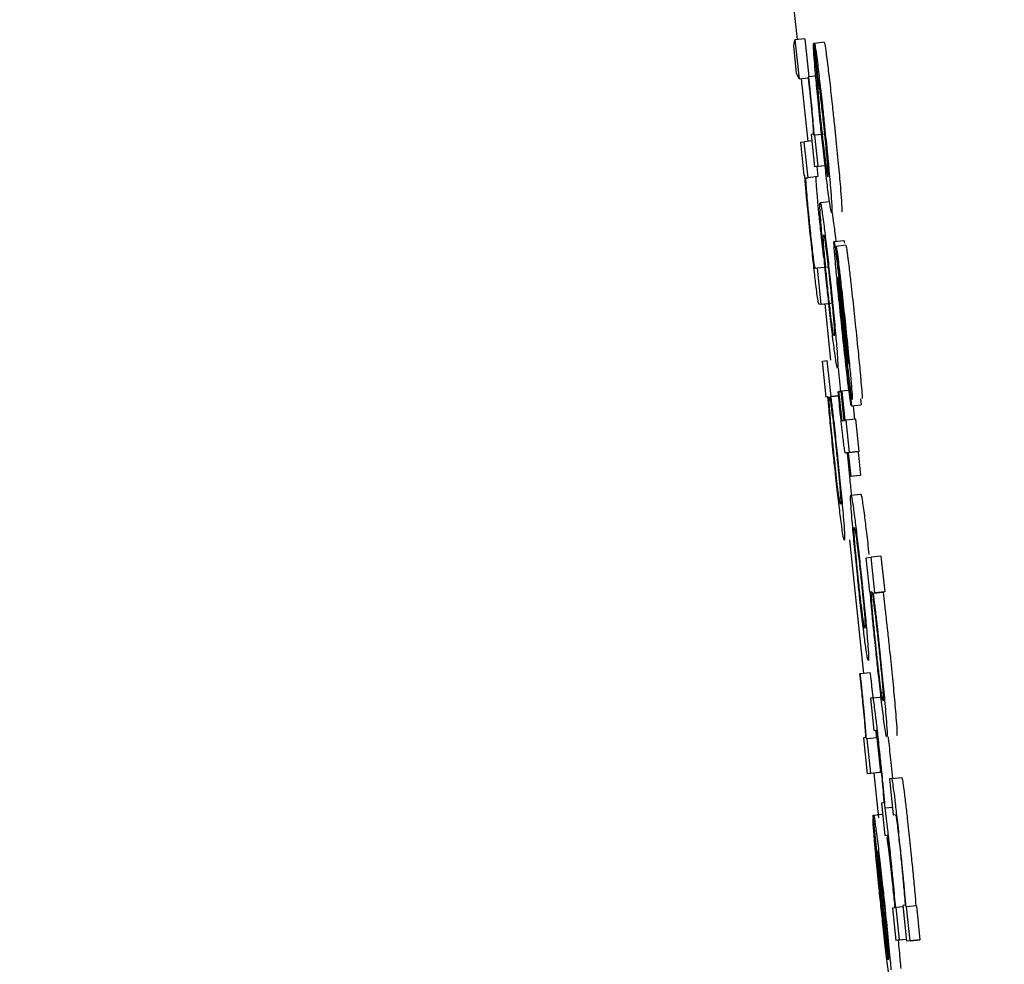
# Model space of a CAD drawing. Header units: inches. Extents: x 170 to 312, y 215 to 248.
# Tile 232 of 256: x 210.2396 to 210.2592, y 223.9407 to 223.9595. Entities that reach past the tile are written whole.
import ezdxf

# ---------------------------------------------------------------- set-up
doc = ezdxf.new("R2010")
doc.units = ezdxf.units.IN
doc.header["$LTSCALE"] = 0.25
doc.header["$MEASUREMENT"] = 0
doc.layers.add('ANNOTATIONS', color=1, linetype='Continuous')
doc.layers.add('MOTOR LH', color=7, linetype='Continuous')
doc.styles.add('ARIAL', font='arial.ttf', dxfattribs={"height": 0.09375})
doc.dimstyles.new('STANDARD$0', dxfattribs={"dimtxt": 0.09375, "dimasz": 0.09375, "dimexe": 0.03125, "dimexo": 0.046875, "dimgap": 0.09, "dimtad": 0, "dimtih": 1, "dimtoh": 1, "dimdec": 4, "dimzin": 0, "dimdsep": 46, "dimtxsty": 'ARIAL', "dimcen": 0.09, "dimadec": 0, "dimazin": 0, "dimtfac": 1, "dimtdec": 4, "dimtofl": 0, "dimtmove": 0, "dimatfit": 1, "dimfxl": 1, "dimtolj": 1, "dimtzin": 0, "dimarcsym": 0})

# ---------------------------------------------------------------- blocks, each defined once
blk = doc.blocks.new('*D154')
at = {"layer": 'ANNOTATIONS', "color": 0, "lineweight": -2, "transparency": 16777216}
for p, q in [((209.952995, 224.436735), (211.798957, 224.436735)), ((211.767707, 224.342985), (211.767707, 222.643354)), ((211.767707, 220.508863), (211.767707, 222.208494)), ((211.037182, 220.415113), (211.798957, 220.415113))]:
    blk.add_line(p, q, dxfattribs=at)
at = {"layer": 'ANNOTATIONS', "color": 0, "transparency": 16777216}
for points in [[(211.752082, 224.342985), (211.783332, 224.342985), (211.767707, 224.436735)], [(211.752082, 220.508863), (211.783332, 220.508863), (211.767707, 220.415113)]]:
    blk.add_solid(points, dxfattribs=at)
at = {"layer": 'defpoints', "color": 0, "transparency": 16777216}
for p in [(209.90612, 224.436735), (210.990307, 220.415113), (211.767707, 220.415113)]:
    blk.add_point(p, dxfattribs=at)
at = {"layer": 'ANNOTATIONS', "color": 0, "transparency": 16777216, "insert": (211.767707, 222.425924), "char_height": 0.09375, "attachment_point": 5, "style": 'ARIAL'}
blk.add_mtext('\\A1;OPENING\\PHEIGHT', dxfattribs=at)
blk = doc.blocks.new('*D155')
at = {"layer": 'ANNOTATIONS', "color": 0, "lineweight": -2, "transparency": 16777216}
for p, q in [((209.952995, 225.272719), (212.453946, 225.272719)), ((212.422696, 225.178969), (212.422696, 223.061346)), ((212.422696, 220.508863), (212.422696, 222.626486)), ((211.957527, 220.415113), (212.453946, 220.415113))]:
    blk.add_line(p, q, dxfattribs=at)
at = {"layer": 'ANNOTATIONS', "color": 0, "transparency": 16777216}
for points in [[(212.407071, 225.178969), (212.438321, 225.178969), (212.422696, 225.272719)], [(212.407071, 220.508863), (212.438321, 220.508863), (212.422696, 220.415113)]]:
    blk.add_solid(points, dxfattribs=at)
at = {"layer": 'defpoints', "color": 0, "transparency": 16777216}
for p in [(209.90612, 225.272719), (211.910652, 220.415113), (212.422696, 220.415113)]:
    blk.add_point(p, dxfattribs=at)
at = {"layer": 'ANNOTATIONS', "color": 0, "transparency": 16777216, "insert": (212.422696, 222.843916), "char_height": 0.09375, "attachment_point": 5, "style": 'ARIAL'}
blk.add_mtext('\\A1;TOTAL\\PHEIGHT', dxfattribs=at)

msp = doc.modelspace()

# ---------------------------------------------------------------- linework, layer by layer
at = {"layer": 'MOTOR LH'}
for p, q in [((210.254727, 223.962429), (210.255077, 223.959085)), ((210.255011, 223.958957), (210.255034, 223.95908)), ((210.255068, 223.958417), (210.255011, 223.958957)), ((210.25523, 223.959101), (210.255034, 223.95908)), ((210.255034, 223.95908), (210.255116, 223.958303)), ((210.25523, 223.959101), (210.255309, 223.958347)), ((210.255424, 223.959009), (210.255403, 223.959007)), ((210.255403, 223.959007), (210.255478, 223.958292)), ((210.255619, 223.95903), (210.255424, 223.959009)), ((210.255499, 223.958295), (210.255424, 223.959009)), ((210.255116, 223.958303), (210.255068, 223.958417)), ((210.255116, 223.958303), (210.255299, 223.958322)), ((210.25531, 223.958347), (210.255297, 223.958345)), ((210.255491, 223.958366), (210.25531, 223.958347)), ((210.255159, 223.958307), (210.255289, 223.95706)), ((210.255395, 223.957203), (210.255358, 223.957199)), ((210.255358, 223.957199), (210.255425, 223.956556)), ((210.255431, 223.957181), (210.255419, 223.957179)), ((210.255627, 223.957202), (210.255431, 223.957181)), ((210.255496, 223.956565), (210.255431, 223.957181)), ((210.25515, 223.957043), (210.255221, 223.957052)), ((210.25522, 223.956381), (210.25515, 223.957043)), ((210.255371, 223.957068), (210.255221, 223.957052)), ((210.255296, 223.956338), (210.255221, 223.957052)), ((210.255621, 223.956576), (210.255425, 223.956556)), ((210.255496, 223.956565), (210.255425, 223.956556)), ((210.25547, 223.95656), (210.255492, 223.956359)), ((210.255496, 223.956565), (210.255691, 223.956585)), ((210.255231, 223.956383), (210.25522, 223.956381)), ((210.25526, 223.956333), (210.255296, 223.956338)), ((210.255492, 223.956359), (210.255296, 223.956338)), ((210.255492, 223.956359), (210.255456, 223.956354)), ((210.255536, 223.955844), (210.255732, 223.955864)), ((210.255775, 223.955641), (210.255805, 223.955432)), ((210.255813, 223.955069), (210.256008, 223.95509)), ((210.25605, 223.954993), (210.255855, 223.954972)), ((210.255852, 223.954972), (210.255855, 223.954972)), ((210.255927, 223.954257), (210.255852, 223.954972)), ((210.255485, 223.954537), (210.25544, 223.954531)), ((210.255681, 223.954557), (210.255485, 223.954537)), ((210.25556, 223.953822), (210.255485, 223.954537)), ((210.25556, 223.953822), (210.255515, 223.953816)), ((210.25556, 223.953822), (210.255756, 223.953843)), ((210.255628, 223.953828), (210.255745, 223.952709)), ((210.255965, 223.953821), (210.256022, 223.953293)), ((210.256045, 223.952968), (210.25596, 223.953745)), ((210.25558, 223.95269), (210.255678, 223.952702)), ((210.255656, 223.951975), (210.25558, 223.95269)), ((210.255753, 223.951988), (210.255678, 223.952702)), ((210.256096, 223.952654), (210.2561, 223.952639)), ((210.255892, 223.952552), (210.255941, 223.952086)), ((210.256083, 223.952512), (210.256158, 223.951798)), ((210.255894, 223.952081), (210.255905, 223.952083)), ((210.255955, 223.952088), (210.255905, 223.952083)), ((210.255955, 223.952089), (210.255966, 223.95209)), ((210.256016, 223.95151), (210.255955, 223.952089)), ((210.256162, 223.952111), (210.255966, 223.95209)), ((210.255966, 223.95209), (210.256027, 223.951511)), ((210.255691, 223.95198), (210.255656, 223.951975)), ((210.255745, 223.951986), (210.255902, 223.952003)), ((210.255745, 223.951986), (210.255753, 223.951988)), ((210.255902, 223.952003), (210.255753, 223.951988)), ((210.256341, 223.951942), (210.256354, 223.951818)), ((210.256158, 223.951798), (210.256354, 223.951818)), ((210.256194, 223.951802), (210.256223, 223.951532)), ((210.255973, 223.951504), (210.256016, 223.95151)), ((210.256027, 223.951511), (210.256045, 223.951513)), ((210.256241, 223.951533), (210.256045, 223.951513)), ((210.256045, 223.951513), (210.256113, 223.95087)), ((210.256241, 223.951533), (210.256308, 223.95089)), ((210.256291, 223.950888), (210.256095, 223.950867)), ((210.256308, 223.95089), (210.256113, 223.95087)), ((210.256308, 223.95089), (210.256291, 223.950888)), ((210.256291, 223.950888), (210.25634, 223.950419)), ((210.256043, 223.950861), (210.256042, 223.950861)), ((210.256084, 223.950867), (210.256043, 223.950861)), ((210.256133, 223.950397), (210.256084, 223.950867)), ((210.256113, 223.95087), (210.256095, 223.950867)), ((210.256095, 223.950867), (210.256144, 223.950399)), ((210.256329, 223.950418), (210.256133, 223.950397)), ((210.256144, 223.950399), (210.256133, 223.950397)), ((210.256144, 223.950399), (210.25634, 223.950419)), ((210.25634, 223.950419), (210.256329, 223.950418)), ((210.256148, 223.950026), (210.256344, 223.950047)), ((210.256119, 223.949139), (210.256397, 223.946479)), ((210.256453, 223.948781), (210.256549, 223.948793)), ((210.256524, 223.9481), (210.256453, 223.948781)), ((210.256745, 223.948814), (210.256549, 223.948793)), ((210.256624, 223.948079), (210.256549, 223.948793)), ((210.256745, 223.948814), (210.25682, 223.948099)), ((210.256533, 223.948101), (210.256524, 223.9481)), ((210.256592, 223.948075), (210.256787, 223.948095)), ((210.256592, 223.948075), (210.256624, 223.948079)), ((210.25682, 223.948099), (210.256624, 223.948079)), ((210.25682, 223.948099), (210.256787, 223.948095)), ((210.256335, 223.946473), (210.256322, 223.946471)), ((210.256531, 223.946493), (210.256335, 223.946473)), ((210.256559, 223.946229), (210.256582, 223.946004)), ((210.256589, 223.945992), (210.256537, 223.945986)), ((210.256537, 223.945986), (210.256604, 223.945343)), ((210.256589, 223.945992), (210.256785, 223.946013)), ((210.256433, 223.945203), (210.256396, 223.945198)), ((210.256396, 223.945198), (210.256471, 223.944484)), ((210.256604, 223.945343), (210.256651, 223.945349)), ((210.25647, 223.945177), (210.256458, 223.945176)), ((210.256665, 223.945198), (210.25647, 223.945177)), ((210.256542, 223.944493), (210.25647, 223.945177)), ((210.256665, 223.945198), (210.256737, 223.944513)), ((210.256667, 223.944504), (210.256471, 223.944484)), ((210.256542, 223.944493), (210.256471, 223.944484)), ((210.256542, 223.944493), (210.256737, 223.944513)), ((210.256605, 223.944498), (210.256698, 223.943605)), ((210.256737, 223.944513), (210.256667, 223.944504)), ((210.256962, 223.944388), (210.256915, 223.944382)), ((210.256915, 223.944382), (210.25699, 223.943668)), ((210.256962, 223.944388), (210.257158, 223.944409)), ((210.256796, 223.943904), (210.256756, 223.943899)), ((210.256756, 223.943899), (210.256824, 223.943256)), ((210.256892, 223.940781), (210.25659, 223.943647)), ((210.256596, 223.943662), (210.256779, 223.943682)), ((210.256975, 223.943812), (210.25683, 223.943797)), ((210.25699, 223.943668), (210.257036, 223.943673)), ((210.256596, 223.943594), (210.256588, 223.943593)), ((210.256588, 223.943593), (210.256663, 223.942879)), ((210.256824, 223.943256), (210.256873, 223.943262)), ((210.256671, 223.94288), (210.256663, 223.942879)), ((210.256899, 223.940813), (210.256675, 223.942949)), ((210.257224, 223.941872), (210.25718, 223.941866)), ((210.257016, 223.941817), (210.256976, 223.941812)), ((210.256976, 223.941812), (210.257043, 223.941169)), ((210.257046, 223.941822), (210.257038, 223.94182)), ((210.257183, 223.941836), (210.257046, 223.941822)), ((210.257114, 223.941178), (210.257046, 223.941822)), ((210.25718, 223.941866), (210.257255, 223.941152)), ((210.257254, 223.941838), (210.257245, 223.941837)), ((210.25745, 223.941859), (210.257254, 223.941838)), ((210.257325, 223.941161), (210.257254, 223.941838)), ((210.25745, 223.941859), (210.257521, 223.941182)), ((210.257239, 223.94119), (210.257043, 223.941169)), ((210.257114, 223.941178), (210.257043, 223.941169)), ((210.257114, 223.941178), (210.257251, 223.941193)), ((210.257251, 223.941191), (210.257239, 223.94119)), ((210.257451, 223.941173), (210.257255, 223.941152)), ((210.257325, 223.941161), (210.257255, 223.941152)), ((210.257325, 223.941161), (210.257521, 223.941182)), ((210.257521, 223.941182), (210.257451, 223.941173))]:
    msp.add_line(p, q, dxfattribs=at)
for points, knots in [([(210.255439, 223.958472), (210.255431, 223.958558), (210.255412, 223.958779), (210.255403, 223.958939), (210.255403, 223.958989), (210.255403, 223.959007)], [0, 0, 0, 0, 0.297508, 0.760144, 1, 1, 1, 1]), ([(210.255424, 223.959009), (210.255427, 223.959001), (210.255434, 223.95898), (210.255457, 223.958826), (210.255479, 223.95865), (210.255488, 223.958583)], [0, 0, 0, 0, 0.310526, 0.73693, 1, 1, 1, 1]), ([(210.255619, 223.95903), (210.255622, 223.959021), (210.25563, 223.959001), (210.255653, 223.958847), (210.255675, 223.958671), (210.255683, 223.958603)], [0, 0, 0, 0, 0.310514, 0.736903, 1, 1, 1, 1]), ([(210.255488, 223.958583), (210.255502, 223.958464), (210.25553, 223.958228), (210.255576, 223.957813), (210.255604, 223.957548), (210.255616, 223.957435)], [0, 0, 0, 0, 0.3657506, 0.7303022, 1, 1, 1, 1]), ([(210.255683, 223.958603), (210.255697, 223.958485), (210.255726, 223.958249), (210.255772, 223.957834), (210.2558, 223.957568), (210.255812, 223.957455)], [0, 0, 0, 0, 0.365742, 0.730297, 1, 1, 1, 1]), ([(210.255297, 223.958345), (210.255299, 223.958322), (210.255304, 223.958277), (210.255312, 223.958203), (210.255317, 223.958152), (210.25532, 223.958124)], [0, 0, 0, 0, 0.310421, 0.620428, 1, 1, 1, 1]), ([(210.255335, 223.958109), (210.255333, 223.958136), (210.255327, 223.95819), (210.255318, 223.958269), (210.255313, 223.958321), (210.25531, 223.958347)], [0, 0, 0, 0, 0.336831, 0.668929, 1, 1, 1, 1]), ([(210.255547, 223.95737), (210.255527, 223.957564), (210.25549, 223.957922), (210.255455, 223.958284), (210.255441, 223.958439), (210.255439, 223.958472)], [0, 0, 0, 0, 0.484499, 0.889986, 1, 1, 1, 1]), ([(210.25532, 223.958124), (210.255331, 223.958021), (210.255353, 223.957813), (210.255378, 223.957547), (210.255387, 223.957432), (210.255392, 223.957379)], [0, 0, 0, 0, 0.349914, 0.703099, 1, 1, 1, 1]), ([(210.255478, 223.958292), (210.25548, 223.958252), (210.255483, 223.958178), (210.255493, 223.95804), (210.255502, 223.957938), (210.255504, 223.957918)], [0, 0, 0, 0, 0.485668, 0.899273, 1, 1, 1, 1]), ([(210.255547, 223.95796), (210.255541, 223.958004), (210.255525, 223.958134), (210.255511, 223.958228), (210.255502, 223.958276), (210.255499, 223.958295)], [0, 0, 0, 0, 0.239502, 0.701395, 1, 1, 1, 1]), ([(210.255419, 223.957179), (210.25541, 223.957302), (210.255398, 223.95747), (210.255364, 223.957831), (210.255345, 223.958015), (210.255335, 223.958109)], [0, 0, 0, 0, 0.564918, 0.7763, 1, 1, 1, 1]), ([(210.255609, 223.957396), (210.255595, 223.957527), (210.255573, 223.957731), (210.255554, 223.957899), (210.255547, 223.95796)], [0, 0, 0, 0, 0.637389, 1, 1, 1, 1]), ([(210.255504, 223.957918), (210.255511, 223.957844), (210.255525, 223.957696), (210.255546, 223.957487), (210.255558, 223.957371), (210.255561, 223.957345)], [0, 0, 0, 0, 0.437269, 0.874328, 1, 1, 1, 1]), ([(210.255392, 223.957379), (210.255394, 223.95734), (210.255403, 223.957211), (210.255398, 223.957207), (210.255395, 223.957203)], [0, 0, 0, 0, 0.302244, 1, 1, 1, 1]), ([(210.255691, 223.956094), (210.255677, 223.956211), (210.255648, 223.956445), (210.255596, 223.956907), (210.255563, 223.957221), (210.255547, 223.95737)], [0, 0, 0, 0, 0.34477, 0.69002, 1, 1, 1, 1]), ([(210.255561, 223.957345), (210.255572, 223.95724), (210.255593, 223.957046), (210.255622, 223.956794), (210.255638, 223.956666), (210.255645, 223.956611), (210.255646, 223.956605)], [0, 0, 0, 0, 0.358036, 0.66096, 0.96346, 1, 1, 1, 1]), ([(210.255682, 223.956629), (210.255677, 223.956695), (210.255667, 223.956816), (210.255642, 223.957077), (210.255622, 223.957275), (210.255611, 223.957381), (210.255609, 223.957396)], [0, 0, 0, 0, 0.353559, 0.652351, 0.950402, 1, 1, 1, 1]), ([(210.255616, 223.957435), (210.255636, 223.957242), (210.255676, 223.956854), (210.255719, 223.956408), (210.255736, 223.956207), (210.255742, 223.956135)], [0, 0, 0, 0, 0.390143, 0.783014, 1, 1, 1, 1]), ([(210.255812, 223.957455), (210.255832, 223.957262), (210.255872, 223.956875), (210.255914, 223.956429), (210.255932, 223.956227), (210.255938, 223.956155)], [0, 0, 0, 0, 0.390445, 0.783018, 1, 1, 1, 1]), ([(210.255646, 223.956605), (210.255658, 223.956521), (210.25568, 223.956366), (210.255687, 223.956358), (210.255691, 223.956354)], [0, 0, 0, 0, 0.540623, 1, 1, 1, 1]), ([(210.255691, 223.956354), (210.255693, 223.95636), (210.255696, 223.956371), (210.255694, 223.956456), (210.255686, 223.956571), (210.255682, 223.956629)], [0, 0, 0, 0, 0.379918, 0.683895, 1, 1, 1, 1]), ([(210.255349, 223.955138), (210.255328, 223.955336), (210.255293, 223.955669), (210.255255, 223.956074), (210.255238, 223.956276), (210.255232, 223.956361), (210.255231, 223.956383)], [0, 0, 0, 0, 0.385994, 0.648521, 0.910576, 1, 1, 1, 1]), ([(210.255254, 223.956287), (210.255254, 223.956302), (210.255255, 223.956332), (210.255258, 223.956333), (210.25526, 223.956333)], [0, 0, 0, 0, 0.4968929, 1, 1, 1, 1]), ([(210.255266, 223.9561), (210.255263, 223.956137), (210.255257, 223.956223), (210.255255, 223.956264), (210.255254, 223.956287)], [0, 0, 0, 0, 0.438281, 1, 1, 1, 1]), ([(210.255456, 223.956354), (210.255454, 223.956353), (210.25545, 223.956352), (210.25545, 223.956323), (210.25545, 223.956308)], [0, 0, 0, 0, 0.4981863, 1, 1, 1, 1]), ([(210.25545, 223.956308), (210.25545, 223.956291), (210.255452, 223.956252), (210.255458, 223.956168), (210.255462, 223.956121)], [0, 0, 0, 0, 0.438183, 1, 1, 1, 1]), ([(210.255344, 223.955288), (210.255333, 223.955393), (210.255311, 223.955604), (210.255284, 223.955892), (210.255272, 223.95603), (210.255266, 223.9561)], [0, 0, 0, 0, 0.326992, 0.655426, 1, 1, 1, 1]), ([(210.255462, 223.956121), (210.25547, 223.956022), (210.255484, 223.955857), (210.255514, 223.95555), (210.255532, 223.955379), (210.25554, 223.955309)], [0, 0, 0, 0, 0.464953, 0.780929, 1, 1, 1, 1]), ([(210.255766, 223.95564), (210.255759, 223.955653), (210.255747, 223.955677), (210.255708, 223.955966), (210.255691, 223.956094)], [0, 0, 0, 0, 0.5544819, 1, 1, 1, 1]), ([(210.255742, 223.956135), (210.25575, 223.956037), (210.255769, 223.95579), (210.255773, 223.955658), (210.255768, 223.955644), (210.255766, 223.95564)], [0, 0, 0, 0, 0.305745, 0.77065, 1, 1, 1, 1]), ([(210.255938, 223.956155), (210.255945, 223.956058), (210.255965, 223.955811), (210.255969, 223.955678), (210.255964, 223.955665), (210.255962, 223.95566)], [0, 0, 0, 0, 0.305743, 0.770695, 1, 1, 1, 1]), ([(210.255557, 223.955385), (210.25555, 223.955467), (210.255532, 223.955692), (210.255529, 223.955824), (210.255534, 223.955838), (210.255536, 223.955844)], [0, 0, 0, 0, 0.2641698, 0.7266877, 1, 1, 1, 1]), ([(210.255536, 223.955844), (210.255543, 223.955831), (210.255555, 223.955807), (210.255593, 223.955531), (210.255609, 223.955412)], [0, 0, 0, 0, 0.5647654, 1, 1, 1, 1]), ([(210.255671, 223.954194), (210.255654, 223.954366), (210.255618, 223.954709), (210.255579, 223.955122), (210.255563, 223.95531), (210.255557, 223.955385)], [0, 0, 0, 0, 0.374491, 0.751013, 1, 1, 1, 1]), ([(210.255609, 223.955412), (210.255622, 223.955305), (210.255649, 223.955092), (210.255698, 223.954654), (210.255731, 223.95435), (210.255746, 223.954204)], [0, 0, 0, 0, 0.341502, 0.684239, 1, 1, 1, 1]), ([(210.255805, 223.955432), (210.255817, 223.955333), (210.255831, 223.95523), (210.255848, 223.955079), (210.255848, 223.955073)], [0, 0, 0, 0, 0.958345, 1, 1, 1, 1]), ([(210.255407, 223.954723), (210.255401, 223.954776), (210.255388, 223.954882), (210.255365, 223.955084), (210.255351, 223.95522), (210.255344, 223.955288)], [0, 0, 0, 0, 0.336164, 0.670864, 1, 1, 1, 1]), ([(210.25554, 223.955309), (210.25555, 223.955211), (210.255568, 223.955043), (210.25559, 223.95485), (210.255599, 223.954771), (210.255603, 223.954744)], [0, 0, 0, 0, 0.473705, 0.815035, 1, 1, 1, 1]), ([(210.255613, 223.954916), (210.255608, 223.954984), (210.255595, 223.955169), (210.255599, 223.955197), (210.255604, 223.9552), (210.255604, 223.955201)], [0, 0, 0, 0, 0.333495, 0.921963, 1, 1, 1, 1]), ([(210.255604, 223.955201), (210.255608, 223.955195), (210.255615, 223.955183), (210.255633, 223.955074), (210.255649, 223.954954), (210.255651, 223.954938)], [0, 0, 0, 0, 0.408967, 0.922235, 1, 1, 1, 1]), ([(210.255457, 223.954167), (210.255444, 223.954273), (210.255419, 223.954484), (210.255381, 223.954834), (210.255358, 223.955052), (210.255349, 223.955138)], [0, 0, 0, 0, 0.378553, 0.75558, 1, 1, 1, 1]), ([(210.255842, 223.954635), (210.255833, 223.954736), (210.255815, 223.954939), (210.255809, 223.955057), (210.255812, 223.955066), (210.255813, 223.955069)], [0, 0, 0, 0, 0.407175, 0.816653, 1, 1, 1, 1]), ([(210.255813, 223.955069), (210.255814, 223.955067), (210.255816, 223.955063), (210.255822, 223.955034), (210.255824, 223.955017)], [0, 0, 0, 0, 0.43626, 1, 1, 1, 1]), ([(210.255824, 223.955017), (210.255831, 223.954977), (210.255841, 223.954907), (210.25586, 223.954748), (210.255868, 223.954679)], [0, 0, 0, 0, 0.5661576, 1, 1, 1, 1]), ([(210.256008, 223.95509), (210.256009, 223.955088), (210.256012, 223.955084), (210.256017, 223.955055), (210.25602, 223.955038)], [0, 0, 0, 0, 0.436258, 1, 1, 1, 1]), ([(210.25605, 223.954993), (210.256054, 223.954976), (210.256062, 223.954941), (210.256086, 223.954764), (210.256104, 223.954611), (210.256112, 223.954547)], [0, 0, 0, 0, 0.368277, 0.737076, 1, 1, 1, 1]), ([(210.255682, 223.954195), (210.255672, 223.954294), (210.255652, 223.95449), (210.255628, 223.954743), (210.255618, 223.954861), (210.255613, 223.954916)], [0, 0, 0, 0, 0.348314, 0.697698, 1, 1, 1, 1]), ([(210.255651, 223.954938), (210.255659, 223.954876), (210.255675, 223.954752), (210.255705, 223.954483), (210.255726, 223.954292), (210.255736, 223.954199)], [0, 0, 0, 0, 0.339056, 0.680161, 1, 1, 1, 1]), ([(210.255855, 223.954972), (210.255859, 223.954955), (210.255866, 223.954922), (210.25589, 223.954743), (210.255908, 223.95459), (210.255916, 223.954527)], [0, 0, 0, 0, 0.3681122, 0.7371114, 1, 1, 1, 1]), ([(210.25544, 223.954531), (210.255437, 223.954536), (210.255432, 223.954544), (210.255417, 223.95464), (210.255409, 223.954704), (210.255407, 223.954723)], [0, 0, 0, 0, 0.61149, 0.887101, 1, 1, 1, 1]), ([(210.255961, 223.953439), (210.255938, 223.953655), (210.255899, 223.954031), (210.25586, 223.954432), (210.255845, 223.954595), (210.255842, 223.954635)], [0, 0, 0, 0, 0.504625, 0.879666, 1, 1, 1, 1]), ([(210.255868, 223.954679), (210.255879, 223.95459), (210.25591, 223.95432), (210.255943, 223.954021), (210.255965, 223.953821)], [0, 0, 0, 0, 0.329992, 1, 1, 1, 1]), ([(210.255916, 223.954527), (210.255927, 223.954429), (210.255957, 223.954172), (210.256, 223.953779), (210.256029, 223.953505), (210.256038, 223.953419)], [0, 0, 0, 0, 0.296681, 0.781278, 1, 1, 1, 1]), ([(210.256112, 223.954547), (210.256123, 223.95445), (210.256153, 223.954193), (210.256196, 223.953799), (210.256225, 223.953525), (210.256234, 223.95344)], [0, 0, 0, 0, 0.296681, 0.781668, 1, 1, 1, 1]), ([(210.255886, 223.954354), (210.255886, 223.954349), (210.255885, 223.954339), (210.255891, 223.954251), (210.255899, 223.954164), (210.255903, 223.954122)], [0, 0, 0, 0, 0.339255, 0.679474, 1, 1, 1, 1]), ([(210.255892, 223.954324), (210.255891, 223.954328), (210.25589, 223.954338), (210.255888, 223.954351), (210.255887, 223.954353), (210.255886, 223.954354)], [0, 0, 0, 0, 0.307012, 0.614251, 1, 1, 1, 1]), ([(210.25591, 223.954186), (210.255908, 223.954202), (210.255903, 223.954247), (210.255897, 223.954292), (210.255894, 223.954314), (210.255892, 223.954324)], [0, 0, 0, 0, 0.244782, 0.674056, 1, 1, 1, 1]), ([(210.255952, 223.954098), (210.255948, 223.954124), (210.255941, 223.954184), (210.255933, 223.954228), (210.255929, 223.954248), (210.255927, 223.954257)], [0, 0, 0, 0, 0.280076, 0.635764, 1, 1, 1, 1]), ([(210.255515, 223.953816), (210.25551, 223.953824), (210.255503, 223.953837), (210.255483, 223.953964), (210.255464, 223.954107), (210.255457, 223.954167)], [0, 0, 0, 0, 0.470137, 0.777261, 1, 1, 1, 1]), ([(210.255807, 223.953002), (210.255793, 223.953118), (210.255764, 223.953348), (210.255715, 223.953787), (210.255684, 223.954075), (210.255671, 223.954194)], [0, 0, 0, 0, 0.368024, 0.738039, 1, 1, 1, 1]), ([(210.255765, 223.953472), (210.255756, 223.953543), (210.255738, 223.953686), (210.255708, 223.953956), (210.255689, 223.95413), (210.255682, 223.954195)], [0, 0, 0, 0, 0.3817677, 0.7670455, 1, 1, 1, 1]), ([(210.255736, 223.954199), (210.255749, 223.954067), (210.255772, 223.953846), (210.255797, 223.95358), (210.255814, 223.953378), (210.255823, 223.953218), (210.255818, 223.953204), (210.255814, 223.953194)], [0, 0, 0, 0, 0.191753, 0.321588, 0.451256, 0.660124, 1, 1, 1, 1]), ([(210.255746, 223.954204), (210.255765, 223.954022), (210.255803, 223.953658), (210.255842, 223.953244), (210.255858, 223.953061), (210.255863, 223.952999)], [0, 0, 0, 0, 0.395802, 0.794661, 1, 1, 1, 1]), ([(210.255903, 223.954122), (210.255911, 223.954031), (210.255931, 223.953831), (210.255954, 223.953602), (210.255967, 223.953478)], [0, 0, 0, 0, 0.455666, 1, 1, 1, 1]), ([(210.25596, 223.953745), (210.255951, 223.953821), (210.255934, 223.953974), (210.255918, 223.954115), (210.25591, 223.954186)], [0, 0, 0, 0, 0.495744, 1, 1, 1, 1]), ([(210.255987, 223.953794), (210.255978, 223.953876), (210.255965, 223.953988), (210.255954, 223.954075), (210.255952, 223.954098)], [0, 0, 0, 0, 0.734248, 1, 1, 1, 1]), ([(210.25603, 223.953392), (210.256023, 223.953459), (210.256009, 223.953596), (210.255994, 223.953727), (210.255987, 223.953794)], [0, 0, 0, 0, 0.493961, 1, 1, 1, 1]), ([(210.255814, 223.953194), (210.255811, 223.953199), (210.255804, 223.953209), (210.255786, 223.953311), (210.255768, 223.95345), (210.255765, 223.953472)], [0, 0, 0, 0, 0.3749705, 0.897199, 1, 1, 1, 1]), ([(210.256095, 223.952219), (210.25608, 223.952347), (210.256044, 223.952657), (210.255996, 223.9531), (210.255967, 223.953378), (210.255961, 223.953439)], [0, 0, 0, 0, 0.355758, 0.858091, 1, 1, 1, 1]), ([(210.255967, 223.953478), (210.255977, 223.953388), (210.255999, 223.953177), (210.256025, 223.952943), (210.256039, 223.952822), (210.256042, 223.952801)], [0, 0, 0, 0, 0.384973, 0.891116, 1, 1, 1, 1]), ([(210.256234, 223.95344), (210.256256, 223.953231), (210.256293, 223.952869), (210.256328, 223.952508), (210.256341, 223.952367), (210.256343, 223.952344)], [0, 0, 0, 0, 0.534799, 0.926501, 1, 1, 1, 1]), ([(210.256022, 223.953293), (210.256032, 223.953201), (210.256051, 223.953035), (210.256071, 223.952848), (210.256081, 223.952769), (210.256083, 223.952752)], [0, 0, 0, 0, 0.49354, 0.893937, 1, 1, 1, 1]), ([(210.256085, 223.952844), (210.256078, 223.952922), (210.256061, 223.953091), (210.256041, 223.953286), (210.25603, 223.953392)], [0, 0, 0, 0, 0.458387, 1, 1, 1, 1]), ([(210.256038, 223.953419), (210.25606, 223.95321), (210.256098, 223.952848), (210.256133, 223.952487), (210.256145, 223.952346), (210.256147, 223.952324)], [0, 0, 0, 0, 0.534805, 0.926516, 1, 1, 1, 1]), ([(210.255883, 223.952551), (210.255879, 223.952558), (210.255869, 223.952574), (210.255842, 223.952734), (210.255814, 223.952952), (210.255807, 223.953002)], [0, 0, 0, 0, 0.332309, 0.844563, 1, 1, 1, 1]), ([(210.255863, 223.952999), (210.255869, 223.952917), (210.255887, 223.952698), (210.25589, 223.95257), (210.255885, 223.952556), (210.255883, 223.952551)], [0, 0, 0, 0, 0.271126, 0.727307, 1, 1, 1, 1]), ([(210.25612, 223.952301), (210.25611, 223.952388), (210.256085, 223.952598), (210.25606, 223.952831), (210.256045, 223.952968)], [0, 0, 0, 0, 0.4121942, 1, 1, 1, 1]), ([(210.2561, 223.952639), (210.2561, 223.952644), (210.256101, 223.952652), (210.256095, 223.952729), (210.256088, 223.952806), (210.256085, 223.952844)], [0, 0, 0, 0, 0.3318124, 0.6647168, 1, 1, 1, 1]), ([(210.256042, 223.952801), (210.256048, 223.95275), (210.256062, 223.952634), (210.256075, 223.952546), (210.256081, 223.952523), (210.256083, 223.952512)], [0, 0, 0, 0, 0.29389, 0.667532, 1, 1, 1, 1]), ([(210.256083, 223.952752), (210.256084, 223.952741), (210.256087, 223.952714), (210.256092, 223.952679), (210.256095, 223.952664), (210.256096, 223.952654)], [0, 0, 0, 0, 0.237072, 0.531249, 1, 1, 1, 1]), ([(210.256162, 223.951978), (210.256156, 223.952015), (210.256146, 223.952084), (210.256128, 223.952232), (210.25612, 223.952301)], [0, 0, 0, 0, 0.5314093, 1, 1, 1, 1]), ([(210.256147, 223.952324), (210.256155, 223.952236), (210.25617, 223.952061), (210.256177, 223.95194), (210.256175, 223.951929), (210.256174, 223.951924)], [0, 0, 0, 0, 0.369237, 0.739818, 1, 1, 1, 1]), ([(210.256343, 223.952344), (210.256351, 223.952257), (210.256366, 223.952081), (210.256373, 223.951961), (210.256371, 223.95195), (210.256369, 223.951945)], [0, 0, 0, 0, 0.369468, 0.739826, 1, 1, 1, 1]), ([(210.255943, 223.951616), (210.255935, 223.951693), (210.255918, 223.951849), (210.255902, 223.952004), (210.255894, 223.952081)], [0, 0, 0, 0, 0.4990894, 1, 1, 1, 1]), ([(210.255905, 223.952083), (210.255908, 223.952056), (210.255913, 223.952004), (210.255921, 223.951924), (210.255927, 223.951871), (210.25593, 223.951845)], [0, 0, 0, 0, 0.338167, 0.66765, 1, 1, 1, 1]), ([(210.256158, 223.951798), (210.256153, 223.951812), (210.256145, 223.951836), (210.256118, 223.952034), (210.256101, 223.952175), (210.256095, 223.952219)], [0, 0, 0, 0, 0.49936, 0.840955, 1, 1, 1, 1]), ([(210.255803, 223.950814), (210.255787, 223.950976), (210.255753, 223.951303), (210.255714, 223.951711), (210.255698, 223.951898), (210.255691, 223.95198)], [0, 0, 0, 0, 0.358681, 0.71911, 1, 1, 1, 1]), ([(210.255729, 223.951694), (210.255723, 223.951777), (210.25571, 223.95196), (210.255716, 223.951973), (210.255719, 223.951979)], [0, 0, 0, 0, 0.456485, 1, 1, 1, 1]), ([(210.255719, 223.951979), (210.255722, 223.951974), (210.255729, 223.951963), (210.255747, 223.951859), (210.255763, 223.951738), (210.255765, 223.95172)], [0, 0, 0, 0, 0.407544, 0.912613, 1, 1, 1, 1]), ([(210.255745, 223.951986), (210.25575, 223.951945), (210.255765, 223.951837), (210.255786, 223.951661), (210.255798, 223.951552)], [0, 0, 0, 0, 0.385381, 1, 1, 1, 1]), ([(210.256174, 223.951924), (210.256172, 223.951926), (210.25617, 223.95193), (210.256164, 223.951962), (210.256162, 223.951978)], [0, 0, 0, 0, 0.494249, 1, 1, 1, 1]), ([(210.255806, 223.950893), (210.255794, 223.95101), (210.255771, 223.951226), (210.255744, 223.951509), (210.255734, 223.951633), (210.255729, 223.951694)], [0, 0, 0, 0, 0.376423, 0.692686, 1, 1, 1, 1]), ([(210.255765, 223.95172), (210.255774, 223.95165), (210.255792, 223.951508), (210.255825, 223.951219), (210.255846, 223.951021), (210.255855, 223.950933)], [0, 0, 0, 0, 0.356874, 0.715936, 1, 1, 1, 1]), ([(210.25593, 223.951845), (210.255933, 223.951816), (210.25594, 223.951746), (210.25595, 223.951654), (210.255956, 223.951606), (210.255958, 223.951589)], [0, 0, 0, 0, 0.314277, 0.762623, 1, 1, 1, 1]), ([(210.255798, 223.951552), (210.255808, 223.951469), (210.255833, 223.951251), (210.255858, 223.951007), (210.255874, 223.950857)], [0, 0, 0, 0, 0.3822361, 1, 1, 1, 1]), ([(210.255985, 223.951227), (210.255981, 223.951262), (210.255973, 223.951332), (210.255959, 223.951462), (210.255949, 223.951558), (210.255943, 223.951616)], [0, 0, 0, 0, 0.282835, 0.566025, 1, 1, 1, 1]), ([(210.255958, 223.951589), (210.25596, 223.951573), (210.255966, 223.951525), (210.25597, 223.951508), (210.255972, 223.951505), (210.255973, 223.951504)], [0, 0, 0, 0, 0.21754, 0.649518, 1, 1, 1, 1]), ([(210.256018, 223.950956), (210.256013, 223.950992), (210.256004, 223.951058), (210.255991, 223.951173), (210.255985, 223.951227)], [0, 0, 0, 0, 0.537128, 1, 1, 1, 1]), ([(210.255943, 223.949843), (210.255938, 223.949853), (210.25593, 223.949867), (210.255905, 223.950031), (210.255879, 223.950233), (210.255845, 223.950527), (210.25582, 223.950761), (210.255806, 223.950893)], [0, 0, 0, 0, 0.343662, 0.518195, 0.663534, 0.809696, 1, 1, 1, 1]), ([(210.255855, 223.950933), (210.255867, 223.950819), (210.255891, 223.950588), (210.255918, 223.950308), (210.255928, 223.950184), (210.255932, 223.950133)], [0, 0, 0, 0, 0.368477, 0.739966, 1, 1, 1, 1]), ([(210.256043, 223.950861), (210.256041, 223.950862), (210.256037, 223.950865), (210.25603, 223.950881), (210.256022, 223.950931), (210.256018, 223.950956)], [0, 0, 0, 0, 0.392066, 0.692826, 1, 1, 1, 1]), ([(210.25607, 223.950877), (210.25609, 223.950689), (210.256122, 223.950381), (210.256146, 223.950126), (210.256155, 223.950027)], [0, 0, 0, 0, 0.611007, 1, 1, 1, 1]), ([(210.255942, 223.949585), (210.255927, 223.949706), (210.255898, 223.949947), (210.255848, 223.950396), (210.255817, 223.950689), (210.255803, 223.950814)], [0, 0, 0, 0, 0.364008, 0.728638, 1, 1, 1, 1]), ([(210.255874, 223.950857), (210.255894, 223.950672), (210.255932, 223.950301), (210.255973, 223.949867), (210.25599, 223.949671), (210.255996, 223.949597)], [0, 0, 0, 0, 0.382685, 0.768157, 1, 1, 1, 1]), ([(210.255932, 223.950133), (210.255938, 223.950053), (210.255952, 223.949864), (210.255946, 223.949851), (210.255943, 223.949843)], [0, 0, 0, 0, 0.416411, 1, 1, 1, 1]), ([(210.256168, 223.949568), (210.256162, 223.94965), (210.256144, 223.949874), (210.25614, 223.950006), (210.256146, 223.950021), (210.256148, 223.950026)], [0, 0, 0, 0, 0.264177, 0.726663, 1, 1, 1, 1]), ([(210.256148, 223.950026), (210.256155, 223.950013), (210.256167, 223.949989), (210.256204, 223.949714), (210.256221, 223.949594)], [0, 0, 0, 0, 0.564857, 1, 1, 1, 1]), ([(210.256344, 223.950047), (210.256351, 223.950033), (210.256363, 223.95001), (210.2564, 223.949734), (210.256416, 223.949614)], [0, 0, 0, 0, 0.564782, 1, 1, 1, 1]), ([(210.256017, 223.949129), (210.256014, 223.949135), (210.256004, 223.94915), (210.255978, 223.949304), (210.25595, 223.949525), (210.255942, 223.949585)], [0, 0, 0, 0, 0.320597, 0.814211, 1, 1, 1, 1]), ([(210.255996, 223.949597), (210.256003, 223.949509), (210.256022, 223.949273), (210.256025, 223.949147), (210.256019, 223.949133), (210.256017, 223.949129)], [0, 0, 0, 0, 0.2854547, 0.7550451, 1, 1, 1, 1]), ([(210.256283, 223.948377), (210.256266, 223.948548), (210.25623, 223.948892), (210.256191, 223.949304), (210.256175, 223.949493), (210.256168, 223.949568)], [0, 0, 0, 0, 0.37419, 0.750741, 1, 1, 1, 1]), ([(210.256221, 223.949594), (210.256234, 223.949488), (210.256261, 223.949274), (210.25631, 223.948836), (210.256342, 223.948532), (210.256358, 223.948386)], [0, 0, 0, 0, 0.3416558, 0.6839952, 1, 1, 1, 1]), ([(210.256416, 223.949614), (210.25643, 223.949508), (210.256456, 223.949296), (210.25649, 223.948993), (210.256507, 223.948841)], [0, 0, 0, 0, 0.499304, 1, 1, 1, 1]), ([(210.256225, 223.949099), (210.25622, 223.949166), (210.256206, 223.949352), (210.256211, 223.949379), (210.256216, 223.949383), (210.256216, 223.949383)], [0, 0, 0, 0, 0.333383, 0.921949, 1, 1, 1, 1]), ([(210.256216, 223.949383), (210.256219, 223.949378), (210.256227, 223.949366), (210.256245, 223.949257), (210.256261, 223.949136), (210.256263, 223.949121)], [0, 0, 0, 0, 0.408896, 0.922246, 1, 1, 1, 1]), ([(210.256263, 223.949121), (210.256271, 223.949059), (210.256287, 223.948934), (210.256317, 223.948665), (210.256338, 223.948474), (210.256347, 223.948381)], [0, 0, 0, 0, 0.339075, 0.680159, 1, 1, 1, 1]), ([(210.256294, 223.948378), (210.256284, 223.948476), (210.256264, 223.948672), (210.25624, 223.948925), (210.25623, 223.949044), (210.256225, 223.949099)], [0, 0, 0, 0, 0.347819, 0.697262, 1, 1, 1, 1]), ([(210.256419, 223.947185), (210.256405, 223.9473), (210.256376, 223.947531), (210.256327, 223.947969), (210.256296, 223.948257), (210.256283, 223.948377)], [0, 0, 0, 0, 0.368181, 0.738104, 1, 1, 1, 1]), ([(210.256377, 223.947654), (210.256368, 223.947726), (210.25635, 223.947869), (210.25632, 223.948139), (210.256301, 223.948313), (210.256294, 223.948378)], [0, 0, 0, 0, 0.382009, 0.767136, 1, 1, 1, 1]), ([(210.256347, 223.948381), (210.256361, 223.94825), (210.256384, 223.948029), (210.256409, 223.947762), (210.256426, 223.947561), (210.256435, 223.947401), (210.256429, 223.947386), (210.256426, 223.947377)], [0, 0, 0, 0, 0.191545, 0.321576, 0.451267, 0.66007, 1, 1, 1, 1]), ([(210.256358, 223.948386), (210.256377, 223.948204), (210.256415, 223.94784), (210.256454, 223.947427), (210.256469, 223.947244), (210.256475, 223.947182)], [0, 0, 0, 0, 0.395898, 0.79485, 1, 1, 1, 1]), ([(210.256585, 223.947522), (210.256574, 223.947641), (210.256553, 223.947859), (210.256539, 223.948026), (210.256533, 223.948101)], [0, 0, 0, 0, 0.5480135, 1, 1, 1, 1]), ([(210.25657, 223.947816), (210.256564, 223.9479), (210.25655, 223.948091), (210.256556, 223.948102), (210.25656, 223.948108)], [0, 0, 0, 0, 0.4444, 1, 1, 1, 1]), ([(210.25656, 223.948108), (210.256563, 223.948103), (210.25657, 223.948091), (210.256588, 223.947984), (210.256605, 223.947856), (210.256607, 223.947838)], [0, 0, 0, 0, 0.370044, 0.907324, 1, 1, 1, 1]), ([(210.256592, 223.948075), (210.256601, 223.947993), (210.256622, 223.947828), (210.256645, 223.947626), (210.256656, 223.947524)], [0, 0, 0, 0, 0.493267, 1, 1, 1, 1]), ([(210.256787, 223.948095), (210.256797, 223.948014), (210.256817, 223.947849), (210.25684, 223.947647), (210.256852, 223.947545)], [0, 0, 0, 0, 0.492979, 1, 1, 1, 1]), ([(210.256646, 223.947029), (210.256634, 223.94714), (210.256611, 223.947363), (210.256585, 223.947639), (210.256574, 223.947763), (210.25657, 223.947816)], [0, 0, 0, 0, 0.3627142, 0.7280491, 1, 1, 1, 1]), ([(210.256607, 223.947838), (210.256616, 223.94777), (210.256633, 223.947635), (210.256666, 223.947343), (210.256688, 223.947137), (210.256699, 223.947036)], [0, 0, 0, 0, 0.337152, 0.676186, 1, 1, 1, 1]), ([(210.256426, 223.947377), (210.256423, 223.947381), (210.256416, 223.947391), (210.256398, 223.947494), (210.25638, 223.947632), (210.256377, 223.947654)], [0, 0, 0, 0, 0.374945, 0.897196, 1, 1, 1, 1]), ([(210.256648, 223.946905), (210.256639, 223.946988), (210.256617, 223.9472), (210.256597, 223.9474), (210.256585, 223.947522)], [0, 0, 0, 0, 0.391431, 1, 1, 1, 1]), ([(210.256656, 223.947524), (210.256665, 223.947451), (210.256684, 223.947272), (210.256705, 223.947082), (210.256716, 223.94697)], [0, 0, 0, 0, 0.408291, 1, 1, 1, 1]), ([(210.256852, 223.947545), (210.25686, 223.947472), (210.25688, 223.947293), (210.2569, 223.947103), (210.256912, 223.946991)], [0, 0, 0, 0, 0.408297, 1, 1, 1, 1]), ([(210.256495, 223.946734), (210.256491, 223.94674), (210.256481, 223.946756), (210.256454, 223.946917), (210.256425, 223.947134), (210.256419, 223.947185)], [0, 0, 0, 0, 0.332334, 0.844694, 1, 1, 1, 1]), ([(210.256475, 223.947182), (210.256481, 223.9471), (210.256498, 223.94688), (210.256502, 223.946753), (210.256497, 223.946739), (210.256495, 223.946734)], [0, 0, 0, 0, 0.271253, 0.727297, 1, 1, 1, 1]), ([(210.256788, 223.945931), (210.256781, 223.945944), (210.256772, 223.945962), (210.256739, 223.946201), (210.25671, 223.946442), (210.256677, 223.946733), (210.256656, 223.946929), (210.256646, 223.947029)], [0, 0, 0, 0, 0.407769, 0.562667, 0.718897, 0.8577, 1, 1, 1, 1]), ([(210.256699, 223.947036), (210.256711, 223.946918), (210.256735, 223.946681), (210.256762, 223.946397), (210.256773, 223.946273), (210.256777, 223.946223)], [0, 0, 0, 0, 0.375036, 0.753666, 1, 1, 1, 1]), ([(210.256716, 223.94697), (210.256736, 223.946785), (210.256774, 223.946415), (210.256815, 223.945983), (210.256832, 223.945782), (210.256839, 223.945707)], [0, 0, 0, 0, 0.384227, 0.770097, 1, 1, 1, 1]), ([(210.256912, 223.946991), (210.256931, 223.946806), (210.25697, 223.946436), (210.257011, 223.946004), (210.257028, 223.945803), (210.257035, 223.945728)], [0, 0, 0, 0, 0.384213, 0.770335, 1, 1, 1, 1]), ([(210.256787, 223.945677), (210.256772, 223.945798), (210.256742, 223.946041), (210.256692, 223.94649), (210.256661, 223.946783), (210.256648, 223.946905)], [0, 0, 0, 0, 0.3681551, 0.7377073, 1, 1, 1, 1]), ([(210.256322, 223.946471), (210.256325, 223.946446), (210.25633, 223.946395), (210.256339, 223.946313), (210.256345, 223.946257), (210.256348, 223.946225)], [0, 0, 0, 0, 0.309552, 0.618734, 1, 1, 1, 1]), ([(210.256363, 223.946208), (210.256355, 223.946285), (210.256346, 223.946374), (210.256336, 223.946461), (210.256335, 223.946473)], [0, 0, 0, 0, 0.865419, 1, 1, 1, 1]), ([(210.256531, 223.946493), (210.256535, 223.94645), (210.256545, 223.946363), (210.256554, 223.946274), (210.256559, 223.946229)], [0, 0, 0, 0, 0.498432, 1, 1, 1, 1]), ([(210.256348, 223.946225), (210.256361, 223.946101), (210.256384, 223.945875), (210.256412, 223.945584), (210.256423, 223.945458), (210.256428, 223.945398)], [0, 0, 0, 0, 0.390526, 0.706016, 1, 1, 1, 1]), ([(210.256458, 223.945176), (210.25645, 223.945286), (210.256436, 223.945458), (210.256404, 223.945809), (210.256379, 223.946054), (210.256365, 223.946188), (210.256363, 223.946208)], [0, 0, 0, 0, 0.447421, 0.69999, 0.954885, 1, 1, 1, 1]), ([(210.256777, 223.946223), (210.256783, 223.946133), (210.256796, 223.945948), (210.256791, 223.945937), (210.256788, 223.945931)], [0, 0, 0, 0, 0.490428, 1, 1, 1, 1]), ([(210.256637, 223.945679), (210.256629, 223.945737), (210.256612, 223.945875), (210.256596, 223.945978), (210.256591, 223.945988), (210.256589, 223.945992)], [0, 0, 0, 0, 0.2976039, 0.706324, 1, 1, 1, 1]), ([(210.256729, 223.94486), (210.256714, 223.944995), (210.256687, 223.945247), (210.256656, 223.945521), (210.256641, 223.945641), (210.256637, 223.945679)], [0, 0, 0, 0, 0.447473, 0.827606, 1, 1, 1, 1]), ([(210.256862, 223.945216), (210.256855, 223.945229), (210.256843, 223.945252), (210.256804, 223.945545), (210.256787, 223.945677)], [0, 0, 0, 0, 0.545847, 1, 1, 1, 1]), ([(210.256839, 223.945707), (210.256846, 223.945618), (210.256865, 223.945385), (210.25687, 223.945239), (210.256864, 223.945223), (210.256862, 223.945216)], [0, 0, 0, 0, 0.270253, 0.708535, 1, 1, 1, 1]), ([(210.257035, 223.945728), (210.257042, 223.945639), (210.25706, 223.945405), (210.257066, 223.945259), (210.25706, 223.945243), (210.257058, 223.945237)], [0, 0, 0, 0, 0.270367, 0.708592, 1, 1, 1, 1]), ([(210.256428, 223.945398), (210.256431, 223.945353), (210.256441, 223.945212), (210.256436, 223.945207), (210.256433, 223.945203)], [0, 0, 0, 0, 0.323769, 1, 1, 1, 1]), ([(210.256642, 223.945346), (210.256643, 223.945343), (210.256648, 223.94528), (210.256651, 223.945237), (210.256654, 223.945197)], [0, 0, 0, 0, 0.055347, 1, 1, 1, 1]), ([(210.256651, 223.945349), (210.256654, 223.945343), (210.256659, 223.945334), (210.256673, 223.945237), (210.256688, 223.94512), (210.256708, 223.944951), (210.256722, 223.944818), (210.25673, 223.944744)], [0, 0, 0, 0, 0.3500744, 0.5230058, 0.6688561, 0.8152713, 1, 1, 1, 1]), ([(210.256888, 223.945219), (210.256893, 223.945176), (210.256905, 223.945068), (210.256917, 223.944951), (210.256925, 223.94488)], [0, 0, 0, 0, 0.391118, 1, 1, 1, 1]), ([(210.256784, 223.944314), (210.256777, 223.944385), (210.25676, 223.944557), (210.25674, 223.944747), (210.256729, 223.94486)], [0, 0, 0, 0, 0.412109, 1, 1, 1, 1]), ([(210.256925, 223.94488), (210.256933, 223.944802), (210.256951, 223.944631), (210.256966, 223.944474), (210.256974, 223.944389)], [0, 0, 0, 0, 0.458126, 1, 1, 1, 1]), ([(210.25673, 223.944744), (210.256738, 223.944667), (210.256754, 223.944514), (210.256773, 223.944309), (210.256782, 223.944205), (210.256787, 223.944153)], [0, 0, 0, 0, 0.334038, 0.668201, 1, 1, 1, 1]), ([(210.25683, 223.943797), (210.256824, 223.943872), (210.256811, 223.944025), (210.256793, 223.944217), (210.256784, 223.944314)], [0, 0, 0, 0, 0.494494, 1, 1, 1, 1]), ([(210.257124, 223.943093), (210.257107, 223.943256), (210.257077, 223.943537), (210.257035, 223.943907), (210.257002, 223.944173), (210.256975, 223.944361), (210.256967, 223.944378), (210.256962, 223.944388)], [0, 0, 0, 0, 0.219169, 0.377988, 0.537632, 0.720479, 1, 1, 1, 1]), ([(210.257158, 223.944409), (210.257163, 223.944397), (210.257171, 223.94438), (210.257199, 223.944183), (210.257232, 223.943921), (210.257274, 223.943551), (210.257303, 223.943277), (210.25732, 223.943113)], [0, 0, 0, 0, 0.294699, 0.4626546, 0.6320017, 0.7807851, 1, 1, 1, 1]), ([(210.256787, 223.944153), (210.256791, 223.944091), (210.256803, 223.943932), (210.2568, 223.943908), (210.256796, 223.943904), (210.256796, 223.943904)], [0, 0, 0, 0, 0.36086, 0.916966, 1, 1, 1, 1]), ([(210.25659, 223.943647), (210.256591, 223.943651), (210.256593, 223.943658), (210.256595, 223.943661), (210.256596, 223.943662)], [0, 0, 0, 0, 0.499996, 1, 1, 1, 1]), ([(210.256596, 223.943662), (210.2566, 223.943656), (210.256608, 223.94364), (210.256634, 223.943477), (210.256662, 223.943263), (210.256671, 223.943192)], [0, 0, 0, 0, 0.301449, 0.767534, 1, 1, 1, 1]), ([(210.256884, 223.943365), (210.256875, 223.943442), (210.256854, 223.943619), (210.256839, 223.943732), (210.25683, 223.943797)], [0, 0, 0, 0, 0.433343, 1, 1, 1, 1]), ([(210.257036, 223.943673), (210.257039, 223.943667), (210.257044, 223.943656), (210.257061, 223.943538), (210.257081, 223.943378), (210.257106, 223.943159), (210.257123, 223.943002), (210.257132, 223.942912)], [0, 0, 0, 0, 0.3079795, 0.4810719, 0.6559274, 0.8045162, 1, 1, 1, 1]), ([(210.256633, 223.942989), (210.256625, 223.943085), (210.256604, 223.943316), (210.25659, 223.94351), (210.256588, 223.943573), (210.256588, 223.943593)], [0, 0, 0, 0, 0.3250251, 0.780308, 1, 1, 1, 1]), ([(210.256873, 223.943262), (210.256876, 223.943257), (210.25688, 223.943249), (210.256893, 223.943156), (210.256908, 223.94304), (210.256925, 223.942886), (210.256937, 223.942777), (210.256943, 223.942718)], [0, 0, 0, 0, 0.343539, 0.511461, 0.680901, 0.827582, 1, 1, 1, 1]), ([(210.256938, 223.94287), (210.256931, 223.942937), (210.256913, 223.943109), (210.256895, 223.943268), (210.256884, 223.943365)], [0, 0, 0, 0, 0.386892, 1, 1, 1, 1]), ([(210.256671, 223.943192), (210.256686, 223.943066), (210.256717, 223.942814), (210.256768, 223.942352), (210.2568, 223.942052), (210.256814, 223.941925)], [0, 0, 0, 0, 0.365626, 0.731499, 1, 1, 1, 1]), ([(210.256866, 223.943213), (210.256882, 223.943087), (210.256913, 223.942835), (210.256964, 223.942373), (210.256996, 223.942073), (210.257009, 223.941946)], [0, 0, 0, 0, 0.3656239, 0.7315037, 1, 1, 1, 1]), ([(210.257188, 223.942468), (210.25718, 223.942549), (210.25716, 223.94275), (210.257138, 223.942965), (210.257124, 223.943093)], [0, 0, 0, 0, 0.405408, 1, 1, 1, 1]), ([(210.25732, 223.943113), (210.257329, 223.943027), (210.257351, 223.942812), (210.257372, 223.942609), (210.257384, 223.942489)], [0, 0, 0, 0, 0.404684, 1, 1, 1, 1]), ([(210.256746, 223.941849), (210.256732, 223.941982), (210.256698, 223.942308), (210.256659, 223.942702), (210.256639, 223.942923), (210.256633, 223.942989)], [0, 0, 0, 0, 0.326542, 0.798287, 1, 1, 1, 1]), ([(210.256663, 223.942879), (210.256666, 223.942835), (210.256672, 223.942745), (210.256683, 223.942614), (210.256688, 223.942548)], [0, 0, 0, 0, 0.495598, 1, 1, 1, 1]), ([(210.256675, 223.942949), (210.256682, 223.942915), (210.256693, 223.942862), (210.256721, 223.942649), (210.256751, 223.942398), (210.256781, 223.942134), (210.256798, 223.941972), (210.256805, 223.941905)], [0, 0, 0, 0, 0.336434, 0.526129, 0.717739, 0.882832, 1, 1, 1, 1]), ([(210.257038, 223.94182), (210.257025, 223.941971), (210.257004, 223.942209), (210.256966, 223.942596), (210.256946, 223.942795), (210.256938, 223.94287)], [0, 0, 0, 0, 0.5186839, 0.817095, 1, 1, 1, 1]), ([(210.257132, 223.942912), (210.257143, 223.942808), (210.257165, 223.942598), (210.257189, 223.942343), (210.2572, 223.942212), (210.257205, 223.942156)], [0, 0, 0, 0, 0.364047, 0.72743, 1, 1, 1, 1]), ([(210.256943, 223.942718), (210.256951, 223.94264), (210.256967, 223.942483), (210.256988, 223.94227), (210.256997, 223.942161), (210.257002, 223.942105)], [0, 0, 0, 0, 0.325619, 0.650675, 1, 1, 1, 1]), ([(210.256688, 223.942548), (210.256692, 223.942508), (210.2567, 223.942414), (210.256711, 223.942302), (210.256717, 223.942238)], [0, 0, 0, 0, 0.42512, 1, 1, 1, 1]), ([(210.257245, 223.941837), (210.257237, 223.94193), (210.257221, 223.942119), (210.257199, 223.942351), (210.257188, 223.942468)], [0, 0, 0, 0, 0.493669, 1, 1, 1, 1]), ([(210.257384, 223.942489), (210.257396, 223.942361), (210.257417, 223.94213), (210.257434, 223.941942), (210.257441, 223.941858)], [0, 0, 0, 0, 0.555016, 1, 1, 1, 1]), ([(210.256717, 223.942238), (210.256721, 223.942205), (210.256727, 223.942138), (210.25674, 223.942012), (210.25675, 223.941919), (210.256756, 223.941862)], [0, 0, 0, 0, 0.273957, 0.546988, 1, 1, 1, 1]), ([(210.257002, 223.942105), (210.257006, 223.942048), (210.257017, 223.941905), (210.25702, 223.941828), (210.257017, 223.94182), (210.257016, 223.941817)], [0, 0, 0, 0, 0.306999, 0.7797, 1, 1, 1, 1]), ([(210.257205, 223.942156), (210.257212, 223.942075), (210.257223, 223.941939), (210.257226, 223.941876), (210.257224, 223.941873), (210.257224, 223.941872)], [0, 0, 0, 0, 0.537225, 0.912113, 1, 1, 1, 1]), ([(210.256805, 223.941905), (210.256818, 223.941775), (210.256845, 223.941516), (210.256865, 223.941303), (210.256875, 223.941198)], [0, 0, 0, 0, 0.504923, 1, 1, 1, 1]), ([(210.256814, 223.941925), (210.256835, 223.941716), (210.256879, 223.941296), (210.256922, 223.940846), (210.256939, 223.940643), (210.256944, 223.940587)], [0, 0, 0, 0, 0.417905, 0.838485, 1, 1, 1, 1]), ([(210.256893, 223.940547), (210.256878, 223.940673), (210.256847, 223.940925), (210.256794, 223.941399), (210.256761, 223.941711), (210.256746, 223.941849)], [0, 0, 0, 0, 0.35822, 0.7171383, 1, 1, 1, 1]), ([(210.256756, 223.941862), (210.256763, 223.94179), (210.256782, 223.941612), (210.256801, 223.941448), (210.256812, 223.94135)], [0, 0, 0, 0, 0.405649, 1, 1, 1, 1]), ([(210.256812, 223.94135), (210.256818, 223.941292), (210.256836, 223.941143), (210.256849, 223.941039), (210.256857, 223.940977)], [0, 0, 0, 0, 0.396153, 1, 1, 1, 1]), ([(210.256875, 223.941198), (210.25688, 223.941133), (210.256895, 223.940957), (210.256899, 223.940865), (210.256899, 223.940824), (210.256899, 223.940813)], [0, 0, 0, 0, 0.29847, 0.802784, 1, 1, 1, 1]), ([(210.257087, 223.941174), (210.257101, 223.941036), (210.257121, 223.940823), (210.257135, 223.940663), (210.25714, 223.940608)], [0, 0, 0, 0, 0.651281, 1, 1, 1, 1]), ([(210.256857, 223.940977), (210.256864, 223.940933), (210.25688, 223.940822), (210.256887, 223.940796), (210.256892, 223.940781)], [0, 0, 0, 0, 0.396714, 1, 1, 1, 1])]:
    msp.add_open_spline(points, degree=3, knots=knots, dxfattribs=at)

# ---------------------------------------------------------------- dimensions: what is measured, and where the dimension line sits
at = {"layer": 'ANNOTATIONS'}
for base, p1, p2, text, picture, middle in [((212.422696, 220.415113), (209.90612, 225.272719), (211.910652, 220.415113), 'TOTAL\\PHEIGHT', '*D155', (212.422696, 222.843916)), ((211.767707, 220.415113), (209.90612, 224.436735), (210.990307, 220.415113), 'OPENING\\PHEIGHT', '*D154', (211.767707, 222.425924))]:
    dim = msp.add_linear_dim(base=base, p1=p1, p2=p2, angle=90, text=text, dimstyle='STANDARD$0', dxfattribs=at)
    dim.commit()
    dim.dimension.update_dxf_attribs({"geometry": picture, "text_midpoint": middle})

doc.saveas('drawing.dxf')
